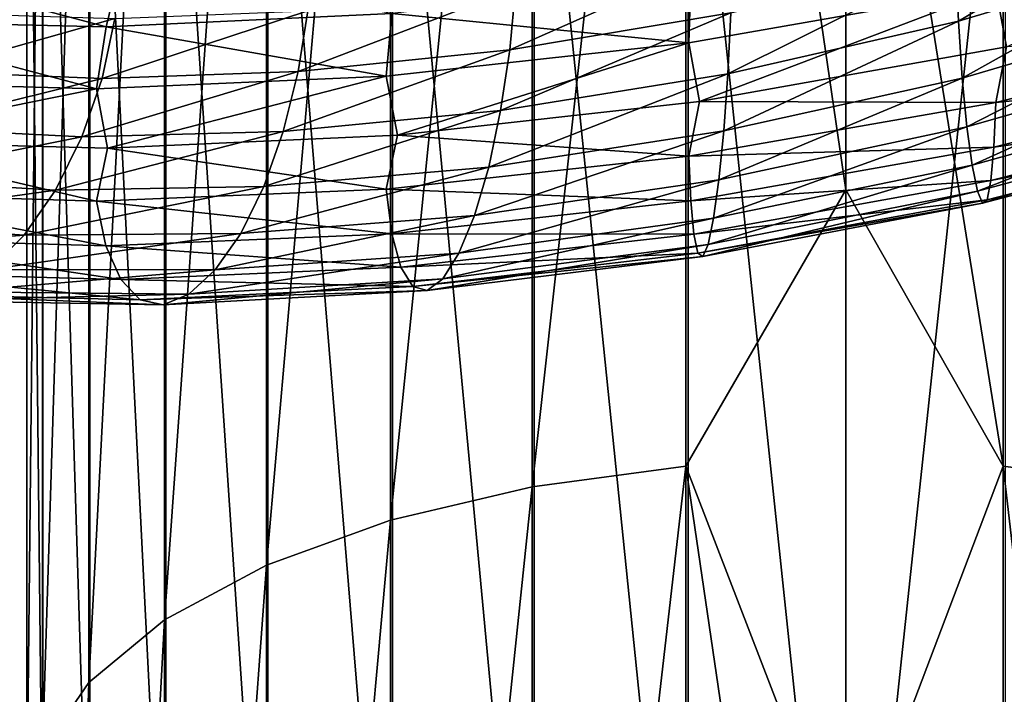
# Model space of a CAD drawing. Header units: metres. Extents: x -80 to 80, y -455 to 95.
# Tile 234 of 256: x -8.58 to 1.65, y -285.6 to -278.6. Entities that reach past the tile are written whole.
import ezdxf

# ---------------------------------------------------------------- set-up
doc = ezdxf.new("R2010")
doc.units = ezdxf.units.M
for name, color, linetype in [('solid_501010_K_01', 7, 'CONTINUOUS'), ('solid_501010_k_02', 7, 'CONTINUOUS'), ('solid_501010_k_02_01', 7, 'CONTINUOUS')]:
    doc.layers.add(name, color=color, linetype=linetype)

msp = doc.modelspace()

# ---------------------------------------------------------------- linework, layer by layer
at = {"layer": 'solid_501010_K_01'}
for points in [[(0, -273.029999, 1114.432007), (1.635345, -269.004303, 1116.373047), (1.635345, -283.233215, 1109.618774)], [(3.232754, -283.444672, 1110.049805), (1.635345, -283.233215, 1109.618774), (1.635345, -269.004303, 1116.373047)], [(3.232754, -269.180176, 1116.819824), (3.232754, -283.444672, 1110.049805), (1.635345, -269.004303, 1116.373047)], [(0, -280.365051, 1110.919067), (0, -273.029999, 1114.432007), (1.635345, -283.233215, 1109.618774)], [(0, -290.65271, 1124.744385), (1.658268, -290.58075, 1124.597778), (1.658268, -275.114471, 1131.897461)], [(0, -275.174316, 1132.049438), (0, -290.65271, 1124.744385), (1.658268, -275.114471, 1131.897461)], [(1.170315, -278.614014, 1137.877075), (1.139352, -277.977936, 1137.748657), (3.43682, -277.271667, 1137.635376)], [(3.530218, -277.902283, 1137.756348), (1.170315, -278.614014, 1137.877075), (3.43682, -277.271667, 1137.635376)], [(4.702377, -277.502197, 1142.90625), (1.558901, -278.27652, 1143.151245), (1.669837, -278.881042, 1142.972534)], [(1.210763, -279.204498, 1138.149902), (1.170315, -278.614014, 1137.877075), (3.530218, -277.902283, 1137.756348)], [(3.652229, -278.485687, 1138.018555), (1.210763, -279.204498, 1138.149902), (3.530218, -277.902283, 1137.756348)], [(-1.223191, -279.161346, 1137.628052), (-1.190829, -278.524963, 1137.501587), (1.139352, -277.977936, 1137.748657)], [(1.170315, -278.614014, 1137.877075), (-1.223191, -279.161346, 1137.628052), (1.139352, -277.977936, 1137.748657)], [(-1.608638, -278.181915, 1142.92395), (-1.629334, -278.838043, 1142.901611), (1.558901, -278.27652, 1143.151245)], [(1.558901, -278.27652, 1143.151245), (-1.516525, -279.446747, 1142.739502), (1.669837, -278.881042, 1142.972534)], [(1.258937, -279.711243, 1138.561646), (1.210763, -279.204498, 1138.149902), (3.652229, -278.485687, 1138.018555)], [(3.797543, -278.984131, 1138.416992), (1.258937, -279.711243, 1138.561646), (3.652229, -278.485687, 1138.018555)], [(-1.265466, -279.752502, 1137.899048), (-1.223191, -279.161346, 1137.628052), (1.170315, -278.614014, 1137.877075)], [(1.210763, -279.204498, 1138.149902), (-1.265466, -279.752502, 1137.899048), (1.170315, -278.614014, 1137.877075)], [(4.702827, -278.680176, 1142.401733), (1.55905, -279.455963, 1142.642212), (4.643496, -279.147705, 1141.946167)], [(1.669837, -278.881042, 1142.972534), (1.55905, -279.455963, 1142.642212), (4.702827, -278.680176, 1142.401733)], [(1.669837, -278.881042, 1142.972534), (-1.516525, -279.446747, 1142.739502), (1.55905, -279.455963, 1142.642212)], [(1.31211, -280.108612, 1139.088257), (1.258937, -279.711243, 1138.561646), (3.797543, -278.984131, 1138.416992)], [(3.957939, -279.372406, 1138.928345), (1.31211, -280.108612, 1139.088257), (3.797543, -278.984131, 1138.416992)], [(4.643496, -279.147705, 1141.946167), (1.539381, -279.920868, 1142.178711), (4.550441, -279.497406, 1141.397095)], [(1.55905, -279.455963, 1142.642212), (1.539381, -279.920868, 1142.178711), (4.643496, -279.147705, 1141.946167)], [(-1.315816, -280.260315, 1138.309204), (-1.265466, -279.752502, 1137.899048), (1.210763, -279.204498, 1138.149902)], [(1.258937, -279.711243, 1138.561646), (-1.315816, -280.260315, 1138.309204), (1.210763, -279.204498, 1138.149902)], [(-1.516525, -279.446747, 1142.739502), (-1.62949, -280.015991, 1142.38916), (1.55905, -279.455963, 1142.642212)], [(1.55905, -279.455963, 1142.642212), (-1.62949, -280.015991, 1142.38916), (1.539381, -279.920868, 1142.178711)], [(1.366941, -280.378937, 1139.693726), (1.31211, -280.108612, 1139.088257), (3.957939, -279.372406, 1138.928345)], [(4.123336, -279.633453, 1139.517456), (1.366941, -280.378937, 1139.693726), (3.957939, -279.372406, 1138.928345)], [(4.550441, -279.497406, 1141.397095), (1.508532, -280.265961, 1141.618408), (4.428717, -279.705322, 1140.787109)], [(1.539381, -279.920868, 1142.178711), (1.508532, -280.265961, 1141.618408), (4.550441, -279.497406, 1141.397095)], [(1.420078, -280.504425, 1140.341553), (1.366941, -280.378937, 1139.693726), (4.123336, -279.633453, 1139.517456)], [(4.283622, -279.750061, 1140.149048), (1.420078, -280.504425, 1140.341553), (4.123336, -279.633453, 1139.517456)], [(-1.371392, -280.659058, 1138.834473), (-1.315816, -280.260315, 1138.309204), (1.258937, -279.711243, 1138.561646)], [(1.31211, -280.108612, 1139.088257), (-1.371392, -280.659058, 1138.834473), (1.258937, -279.711243, 1138.561646)], [(1.468179, -280.467529, 1140.994995), (1.420078, -280.504425, 1140.341553), (4.283622, -279.750061, 1140.149048)], [(4.428717, -279.705322, 1140.787109), (1.468179, -280.467529, 1140.994995), (4.283622, -279.750061, 1140.149048)], [(1.508532, -280.265961, 1141.618408), (1.468179, -280.467529, 1140.994995), (4.428717, -279.705322, 1140.787109)], [(-1.62949, -280.015991, 1142.38916), (-1.608932, -280.479614, 1141.924438), (1.539381, -279.920868, 1142.178711)], [(1.539381, -279.920868, 1142.178711), (-1.608932, -280.479614, 1141.924438), (1.508532, -280.265961, 1141.618408)], [(-1.428701, -280.930969, 1139.438965), (-1.371392, -280.659058, 1138.834473), (1.31211, -280.108612, 1139.088257)], [(1.366941, -280.378937, 1139.693726), (-1.428701, -280.930969, 1139.438965), (1.31211, -280.108612, 1139.088257)], [(-1.608932, -280.479614, 1141.924438), (-1.576689, -280.823181, 1141.363403), (1.508532, -280.265961, 1141.618408)], [(1.508532, -280.265961, 1141.618408), (-1.576689, -280.823181, 1141.363403), (1.468179, -280.467529, 1140.994995)], [(-1.484239, -281.058197, 1140.086182), (-1.428701, -280.930969, 1139.438965), (1.366941, -280.378937, 1139.693726)], [(1.420078, -280.504425, 1140.341553), (-1.484239, -281.058197, 1140.086182), (1.366941, -280.378937, 1139.693726)], [(0, -287.544312, 1107.0979), (0, -280.365051, 1110.919067), (1.635345, -283.233215, 1109.618774)], [(-1.576689, -280.823181, 1141.363403), (-1.534513, -281.023041, 1140.739502), (1.468179, -280.467529, 1140.994995)], [(1.468179, -280.467529, 1140.994995), (-1.534513, -281.023041, 1140.739502), (1.420078, -280.504425, 1140.341553)], [(-1.534513, -281.023041, 1140.739502), (-1.484239, -281.058197, 1140.086182), (1.420078, -280.504425, 1140.341553)], [(0, -287.544312, 1107.0979), (1.635345, -283.233215, 1109.618774), (1.635345, -296.859467, 1101.718994)], [(3.232754, -297.105164, 1102.13147), (1.635345, -296.859467, 1101.718994), (1.635345, -283.233215, 1109.618774)], [(3.232754, -283.444672, 1110.049805), (3.232754, -297.105164, 1102.13147), (1.635345, -283.233215, 1109.618774)]]:
    msp.add_3dface(points, dxfattribs=at)
at = {"layer": 'solid_501010_k_02'}
for points in [[(-7.856166, -270.871399, 1121.116699), (-8.338623, -286.181824, 1115.629883), (-8.338623, -271.45636, 1122.603027)], [(-7.856166, -270.871399, 1121.116699), (-7.856166, -285.478424, 1114.195801), (-8.338623, -286.181824, 1115.629883)], [(-8.338623, -271.45636, 1122.603027), (-8.499992, -286.913208, 1117.12085), (-8.499992, -272.064575, 1124.148315)], [(-8.338623, -271.45636, 1122.603027), (-8.338623, -286.181824, 1115.629883), (-8.499992, -286.913208, 1117.12085)], [(-8.499992, -272.064575, 1124.148315), (-8.33406, -287.644409, 1118.61145), (-8.33406, -272.672607, 1125.693237)], [(-8.499992, -272.064575, 1124.148315), (-8.499992, -286.913208, 1117.12085), (-8.33406, -287.644409, 1118.61145)], [(-7.777048, -279.314667, 1140.944946), (-10.562923, -279.240082, 1139.283203), (-10.457598, -279.86026, 1139.195068)], [(-10.536973, -280.693207, 1133.537964), (-10.133773, -280.252838, 1133.275635), (-8.203981, -280.368469, 1134.930176)], [(-8.530399, -280.835876, 1135.248901), (-10.536973, -280.693207, 1133.537964), (-8.203981, -280.368469, 1134.930176)], [(-10.982022, -281.021149, 1133.900757), (-10.536973, -280.693207, 1133.537964), (-8.530399, -280.835876, 1135.248901)], [(-8.890697, -281.192352, 1135.67395), (-10.982022, -281.021149, 1133.900757), (-8.530399, -280.835876, 1135.248901)], [(-7.856166, -285.478424, 1114.195801), (-8.338623, -300.285309, 1107.47168), (-8.338623, -286.181824, 1115.629883)], [(-7.856166, -285.478424, 1114.195801), (-7.856166, -299.468048, 1106.099365), (-8.338623, -300.285309, 1107.47168)]]:
    msp.add_3dface(points, dxfattribs=at)
at = {"layer": 'solid_501010_k_02_01'}
for points in [[(-1.658268, -269.006012, 1116.377197), (-3.254351, -283.448639, 1110.057861), (-3.254351, -269.183472, 1116.828125)], [(-1.658268, -269.006012, 1116.377197), (-1.658268, -283.23526, 1109.622803), (-3.254351, -283.448639, 1110.057861)], [(-1.658268, -269.006012, 1116.377197), (0, -273.029999, 1114.432007), (0, -280.365051, 1110.919067)], [(-1.658268, -269.006012, 1116.377197), (0, -280.365051, 1110.919067), (-1.658268, -283.23526, 1109.622803)], [(-3.254351, -269.183472, 1116.828125), (-4.725122, -283.795227, 1110.764404), (-4.725122, -269.47168, 1117.560425)], [(-3.254351, -269.183472, 1116.828125), (-3.254351, -283.448639, 1110.057861), (-4.725122, -283.795227, 1110.764404)], [(-4.725122, -269.47168, 1117.560425), (-6.013947, -284.261688, 1111.715332), (-6.013947, -269.859589, 1118.545898)], [(-4.725122, -269.47168, 1117.560425), (-4.725122, -283.795227, 1110.764404), (-6.013947, -284.261688, 1111.715332)], [(-6.013947, -269.859589, 1118.545898), (-7.071198, -284.830048, 1112.874023), (-7.071198, -270.332214, 1119.746826)], [(-6.013947, -269.859589, 1118.545898), (-6.013947, -284.261688, 1111.715332), (-7.071198, -284.830048, 1112.874023)], [(-7.071198, -270.332214, 1119.746826), (-7.856166, -285.478424, 1114.195801), (-7.856166, -270.871399, 1121.116699)], [(-7.071198, -270.332214, 1119.746826), (-7.071198, -284.830048, 1112.874023), (-7.856166, -285.478424, 1114.195801)], [(-8.33406, -272.672607, 1125.693237), (-7.847216, -288.347229, 1120.044312), (-7.847216, -273.25708, 1127.178101)], [(-8.33406, -272.672607, 1125.693237), (-8.33406, -287.644409, 1118.61145), (-7.847216, -288.347229, 1120.044312)], [(-7.847216, -273.25708, 1127.178101), (-7.058206, -288.994629, 1121.364136), (-7.058206, -273.795471, 1128.546021)], [(-7.847216, -273.25708, 1127.178101), (-7.847216, -288.347229, 1120.044312), (-7.058206, -288.994629, 1121.364136)], [(-7.058206, -273.795471, 1128.546021), (-5.997412, -289.561676, 1122.520142), (-5.997412, -274.267029, 1129.744141)], [(-7.058206, -273.795471, 1128.546021), (-7.058206, -288.994629, 1121.364136), (-5.997412, -289.561676, 1122.520142)], [(-5.997412, -274.267029, 1129.744141), (-4.705681, -290.02655, 1123.467773), (-4.705681, -274.653625, 1130.726318)], [(-5.997412, -274.267029, 1129.744141), (-5.997412, -289.561676, 1122.520142), (-4.705681, -290.02655, 1123.467773)], [(-4.705681, -274.653625, 1130.726318), (-3.232754, -290.371368, 1124.170776), (-3.232754, -274.940338, 1131.454834)], [(-4.705681, -274.653625, 1130.726318), (-4.705681, -290.02655, 1123.467773), (-3.232754, -290.371368, 1124.170776)], [(-3.232754, -274.940338, 1131.454834), (-1.635345, -290.582794, 1124.601807), (-1.635345, -275.11618, 1131.901611)], [(-3.232754, -274.940338, 1131.454834), (-3.232754, -290.371368, 1124.170776), (-1.635345, -290.582794, 1124.601807)], [(-1.635345, -275.11618, 1131.901611), (0, -290.65271, 1124.744385), (0, -275.174316, 1132.049438)], [(-1.635345, -275.11618, 1131.901611), (-1.635345, -290.582794, 1124.601807), (0, -290.65271, 1124.744385)], [(-3.487147, -278.910767, 1136.897583), (-3.426543, -278.271698, 1136.927612), (-1.170133, -277.882019, 1137.523926)], [(-1.190829, -278.524963, 1137.501587), (-3.487147, -278.910767, 1136.897583), (-1.170133, -277.882019, 1137.523926)], [(-10.218954, -277.99472, 1139.272949), (-10.428754, -278.608368, 1139.344238), (-7.678264, -278.670929, 1140.987915)], [(-7.523798, -278.041779, 1140.888184), (-10.218954, -277.99472, 1139.272949), (-7.678264, -278.670929, 1140.987915)], [(-7.523798, -278.041779, 1140.888184), (-7.678264, -278.670929, 1140.987915), (-4.710632, -278.532013, 1142.192139)], [(-1.608638, -278.181915, 1142.92395), (-4.710632, -278.532013, 1142.192139), (-1.629334, -278.838043, 1142.901611)], [(-5.684, -279.135742, 1135.945679), (-5.585217, -278.504211, 1135.989014), (-3.426543, -278.271698, 1136.927612)], [(-3.487147, -278.910767, 1136.897583), (-5.684, -279.135742, 1135.945679), (-3.426543, -278.271698, 1136.927612)], [(1.558901, -278.27652, 1143.151245), (-1.629334, -278.838043, 1142.901611), (-1.516525, -279.446747, 1142.739502)], [(-9.536081, -279.135254, 1133.098877), (-9.370352, -278.529205, 1133.183716), (-7.58594, -278.586853, 1134.731567)], [(-7.72011, -279.207275, 1134.669922), (-7.58594, -278.586853, 1134.731567), (-5.585217, -278.504211, 1135.989014)], [(-5.684, -279.135742, 1135.945679), (-7.72011, -279.207275, 1134.669922), (-5.585217, -278.504211, 1135.989014)], [(-4.710632, -278.532013, 1142.192139), (-7.678264, -278.670929, 1140.987915), (-4.771236, -279.18396, 1142.162109)], [(-4.710632, -278.532013, 1142.192139), (-4.771236, -279.18396, 1142.162109), (-1.629334, -278.838043, 1142.901611)], [(-3.581913, -279.542206, 1137.012939), (-3.487147, -278.910767, 1136.897583), (-1.190829, -278.524963, 1137.501587)], [(-1.223191, -279.161346, 1137.628052), (-3.581913, -279.542206, 1137.012939), (-1.190829, -278.524963, 1137.501587)], [(-10.428754, -278.608368, 1139.344238), (-10.562923, -279.240082, 1139.283203), (-7.777048, -279.314667, 1140.944946)], [(-7.678264, -278.670929, 1140.987915), (-10.428754, -278.608368, 1139.344238), (-7.777048, -279.314667, 1140.944946)], [(-7.72011, -279.207275, 1134.669922), (-9.536081, -279.135254, 1133.098877), (-7.58594, -278.586853, 1134.731567)], [(-7.678264, -278.670929, 1140.987915), (-7.777048, -279.314667, 1140.944946), (-4.771236, -279.18396, 1142.162109)], [(-1.629334, -278.838043, 1142.901611), (-4.771236, -279.18396, 1142.162109), (-4.65399, -279.796265, 1142.021973)], [(-1.629334, -278.838043, 1142.901611), (-4.65399, -279.796265, 1142.021973), (-1.516525, -279.446747, 1142.739502)], [(-5.838467, -279.757019, 1136.040894), (-5.684, -279.135742, 1135.945679), (-3.487147, -278.910767, 1136.897583)], [(-3.581913, -279.542206, 1137.012939), (-5.838467, -279.757019, 1136.040894), (-3.487147, -278.910767, 1136.897583)], [(-9.795232, -279.721771, 1133.129272), (-9.536081, -279.135254, 1133.098877), (-7.72011, -279.207275, 1134.669922)], [(-7.929909, -279.813477, 1134.73645), (-7.72011, -279.207275, 1134.669922), (-5.684, -279.135742, 1135.945679)], [(-5.838467, -279.757019, 1136.040894), (-7.929909, -279.813477, 1134.73645), (-5.684, -279.135742, 1135.945679)], [(-3.70571, -280.127594, 1137.269897), (-3.581913, -279.542206, 1137.012939), (-1.223191, -279.161346, 1137.628052)], [(-1.265466, -279.752502, 1137.899048), (-3.70571, -280.127594, 1137.269897), (-1.223191, -279.161346, 1137.628052)], [(-7.929909, -279.813477, 1134.73645), (-9.795232, -279.721771, 1133.129272), (-7.72011, -279.207275, 1134.669922)], [(-4.771236, -279.18396, 1142.162109), (-7.777048, -279.314667, 1140.944946), (-7.662116, -279.93103, 1140.830078)], [(-4.771236, -279.18396, 1142.162109), (-7.662116, -279.93103, 1140.830078), (-4.65399, -279.796265, 1142.021973)], [(-7.777048, -279.314667, 1140.944946), (-10.457598, -279.86026, 1139.195068), (-7.662116, -279.93103, 1140.830078)], [(-1.516525, -279.446747, 1142.739502), (-4.65399, -279.796265, 1142.021973), (-1.62949, -280.015991, 1142.38916)], [(-6.040256, -280.330261, 1136.271729), (-5.838467, -279.757019, 1136.040894), (-3.581913, -279.542206, 1137.012939)], [(-3.70571, -280.127594, 1137.269897), (-6.040256, -280.330261, 1136.271729), (-3.581913, -279.542206, 1137.012939)], [(-10.133773, -280.252838, 1133.275635), (-9.795232, -279.721771, 1133.129272), (-7.929909, -279.813477, 1134.73645)], [(-8.203981, -280.368469, 1134.930176), (-7.929909, -279.813477, 1134.73645), (-5.838467, -279.757019, 1136.040894)], [(-6.040256, -280.330261, 1136.271729), (-8.203981, -280.368469, 1134.930176), (-5.838467, -279.757019, 1136.040894)], [(-3.853152, -280.62912, 1137.663574), (-3.70571, -280.127594, 1137.269897), (-1.265466, -279.752502, 1137.899048)], [(-1.315816, -280.260315, 1138.309204), (-3.853152, -280.62912, 1137.663574), (-1.265466, -279.752502, 1137.899048)], [(-10.457598, -279.86026, 1139.195068), (-10.563935, -280.396698, 1138.768188), (-7.777792, -280.481079, 1140.429688)], [(-7.662116, -279.93103, 1140.830078), (-10.457598, -279.86026, 1139.195068), (-7.777792, -280.481079, 1140.429688)], [(-8.203981, -280.368469, 1134.930176), (-10.133773, -280.252838, 1133.275635), (-7.929909, -279.813477, 1134.73645)], [(-4.65399, -279.796265, 1142.021973), (-7.662116, -279.93103, 1140.830078), (-4.771693, -280.357544, 1141.647705)], [(-4.65399, -279.796265, 1142.021973), (-4.771693, -280.357544, 1141.647705), (-1.62949, -280.015991, 1142.38916)], [(-7.662116, -279.93103, 1140.830078), (-7.777792, -280.481079, 1140.429688), (-4.771693, -280.357544, 1141.647705)], [(-1.62949, -280.015991, 1142.38916), (-4.771693, -280.357544, 1141.647705), (-1.608932, -280.479614, 1141.924438)], [(-6.280583, -280.818207, 1136.634644), (-6.040256, -280.330261, 1136.271729), (-3.70571, -280.127594, 1137.269897)], [(-3.853152, -280.62912, 1137.663574), (-6.280583, -280.818207, 1136.634644), (-3.70571, -280.127594, 1137.269897)], [(-4.015897, -281.021454, 1138.171143), (-3.853152, -280.62912, 1137.663574), (-1.315816, -280.260315, 1138.309204)], [(-1.371392, -280.659058, 1138.834473), (-4.015897, -281.021454, 1138.171143), (-1.315816, -280.260315, 1138.309204)], [(-8.530399, -280.835876, 1135.248901), (-8.203981, -280.368469, 1134.930176), (-6.040256, -280.330261, 1136.271729)], [(-6.280583, -280.818207, 1136.634644), (-8.530399, -280.835876, 1135.248901), (-6.040256, -280.330261, 1136.271729)], [(-4.771693, -280.357544, 1141.647705), (-7.777792, -280.481079, 1140.429688), (-4.711493, -280.821259, 1141.188477)], [(-4.771693, -280.357544, 1141.647705), (-4.711493, -280.821259, 1141.188477), (-1.608932, -280.479614, 1141.924438)], [(-1.658268, -283.23526, 1109.622803), (0, -280.365051, 1110.919067), (0, -287.544312, 1107.0979)], [(-10.563935, -280.396698, 1138.768188), (-10.43066, -280.864807, 1138.339478), (-7.679667, -280.94632, 1139.982666)], [(-7.777792, -280.481079, 1140.429688), (-10.563935, -280.396698, 1138.768188), (-7.679667, -280.94632, 1139.982666)], [(-7.777792, -280.481079, 1140.429688), (-7.679667, -280.94632, 1139.982666), (-4.711493, -280.821259, 1141.188477)], [(-1.608932, -280.479614, 1141.924438), (-4.711493, -280.821259, 1141.188477), (-1.576689, -280.823181, 1141.363403)], [(-6.545856, -281.19632, 1137.108398), (-6.280583, -280.818207, 1136.634644), (-3.853152, -280.62912, 1137.663574)], [(-4.015897, -281.021454, 1138.171143), (-6.545856, -281.19632, 1137.108398), (-3.853152, -280.62912, 1137.663574)], [(-4.183717, -281.287201, 1138.757568), (-4.015897, -281.021454, 1138.171143), (-1.371392, -280.659058, 1138.834473)], [(-1.428701, -280.930969, 1139.438965), (-4.183717, -281.287201, 1138.757568), (-1.371392, -280.659058, 1138.834473)], [(-10.43066, -280.864807, 1138.339478), (-10.22163, -281.222534, 1137.835571), (-7.525767, -281.296265, 1139.450195)], [(-7.679667, -280.94632, 1139.982666), (-10.43066, -280.864807, 1138.339478), (-7.525767, -281.296265, 1139.450195)], [(-8.890697, -281.192352, 1135.67395), (-8.530399, -280.835876, 1135.248901), (-6.280583, -280.818207, 1136.634644)], [(-6.545856, -281.19632, 1137.108398), (-8.890697, -281.192352, 1135.67395), (-6.280583, -280.818207, 1136.634644)], [(-4.711493, -280.821259, 1141.188477), (-7.679667, -280.94632, 1139.982666), (-4.617075, -281.166443, 1140.636719)], [(-4.711493, -280.821259, 1141.188477), (-4.617075, -281.166443, 1140.636719), (-1.576689, -280.823181, 1141.363403)], [(-1.576689, -280.823181, 1141.363403), (-4.617075, -281.166443, 1140.636719), (-1.534513, -281.023041, 1140.739502)], [(-7.679667, -280.94632, 1139.982666), (-7.525767, -281.296265, 1139.450195), (-4.617075, -281.166443, 1140.636719)], [(-4.346349, -281.408936, 1139.387451), (-4.183717, -281.287201, 1138.757568), (-1.428701, -280.930969, 1139.438965)], [(-1.484239, -281.058197, 1140.086182), (-4.346349, -281.408936, 1139.387451), (-1.428701, -280.930969, 1139.438965)], [(-6.819399, -281.448151, 1137.660034), (-6.545856, -281.19632, 1137.108398), (-4.015897, -281.021454, 1138.171143)], [(-4.183717, -281.287201, 1138.757568), (-6.819399, -281.448151, 1137.660034), (-4.015897, -281.021454, 1138.171143)], [(-4.617075, -281.166443, 1140.636719), (-4.493569, -281.369354, 1140.025513), (-1.534513, -281.023041, 1140.739502)], [(-1.534513, -281.023041, 1140.739502), (-4.493569, -281.369354, 1140.025513), (-1.484239, -281.058197, 1140.086182)], [(-4.493569, -281.369354, 1140.025513), (-4.346349, -281.408936, 1139.387451), (-1.484239, -281.058197, 1140.086182)], [(-9.262228, -281.422882, 1136.175415), (-8.890697, -281.192352, 1135.67395), (-6.545856, -281.19632, 1137.108398)], [(-6.819399, -281.448151, 1137.660034), (-9.262228, -281.422882, 1136.175415), (-6.545856, -281.19632, 1137.108398)], [(-4.617075, -281.166443, 1140.636719), (-7.525767, -281.296265, 1139.450195), (-4.493569, -281.369354, 1140.025513)], [(-10.22163, -281.222534, 1137.835571), (-9.948202, -281.445648, 1137.286743), (-7.324454, -281.506989, 1138.864258)], [(-7.525767, -281.296265, 1139.450195), (-10.22163, -281.222534, 1137.835571), (-7.324454, -281.506989, 1138.864258)], [(-7.525767, -281.296265, 1139.450195), (-7.324454, -281.506989, 1138.864258), (-4.493569, -281.369354, 1140.025513)], [(-7.084488, -281.557129, 1138.25647), (-6.819399, -281.448151, 1137.660034), (-4.183717, -281.287201, 1138.757568)], [(-4.346349, -281.408936, 1139.387451), (-7.084488, -281.557129, 1138.25647), (-4.183717, -281.287201, 1138.757568)], [(-4.493569, -281.369354, 1140.025513), (-7.324454, -281.506989, 1138.864258), (-4.346349, -281.408936, 1139.387451)], [(-7.324454, -281.506989, 1138.864258), (-7.084488, -281.557129, 1138.25647), (-4.346349, -281.408936, 1139.387451)], [(-9.948202, -281.445648, 1137.286743), (-9.622276, -281.512299, 1136.723145), (-7.084488, -281.557129, 1138.25647)], [(-7.324454, -281.506989, 1138.864258), (-9.948202, -281.445648, 1137.286743), (-7.084488, -281.557129, 1138.25647)], [(-9.622276, -281.512299, 1136.723145), (-9.262228, -281.422882, 1136.175415), (-6.819399, -281.448151, 1137.660034)], [(-7.084488, -281.557129, 1138.25647), (-9.622276, -281.512299, 1136.723145), (-6.819399, -281.448151, 1137.660034)], [(-1.658268, -283.23526, 1109.622803), (-3.254351, -297.109741, 1102.13916), (-3.254351, -283.448639, 1110.057861)], [(-1.658268, -283.23526, 1109.622803), (-1.658268, -296.861847, 1101.722778), (-3.254351, -297.109741, 1102.13916)], [(-1.658268, -283.23526, 1109.622803), (0, -287.544312, 1107.0979), (0, -294.554871, 1102.975342)], [(-1.658268, -283.23526, 1109.622803), (0, -294.554871, 1102.975342), (-1.658268, -296.861847, 1101.722778)], [(-3.254351, -283.448639, 1110.057861), (-4.725122, -297.512451, 1102.815308), (-4.725122, -283.795227, 1110.764404)], [(-3.254351, -283.448639, 1110.057861), (-3.254351, -297.109741, 1102.13916), (-4.725122, -297.512451, 1102.815308)], [(-4.725122, -283.795227, 1110.764404), (-6.013947, -298.054382, 1103.725464), (-6.013947, -284.261688, 1111.715332)], [(-4.725122, -283.795227, 1110.764404), (-4.725122, -297.512451, 1102.815308), (-6.013947, -298.054382, 1103.725464)], [(-6.013947, -284.261688, 1111.715332), (-7.071198, -298.714752, 1104.834351), (-7.071198, -284.830048, 1112.874023)], [(-6.013947, -284.261688, 1111.715332), (-6.013947, -298.054382, 1103.725464), (-7.071198, -298.714752, 1104.834351)], [(-7.071198, -284.830048, 1112.874023), (-7.856166, -299.468048, 1106.099365), (-7.856166, -285.478424, 1114.195801)], [(-7.071198, -284.830048, 1112.874023), (-7.071198, -298.714752, 1104.834351), (-7.856166, -299.468048, 1106.099365)]]:
    msp.add_3dface(points, dxfattribs=at)

doc.saveas('drawing.dxf')
